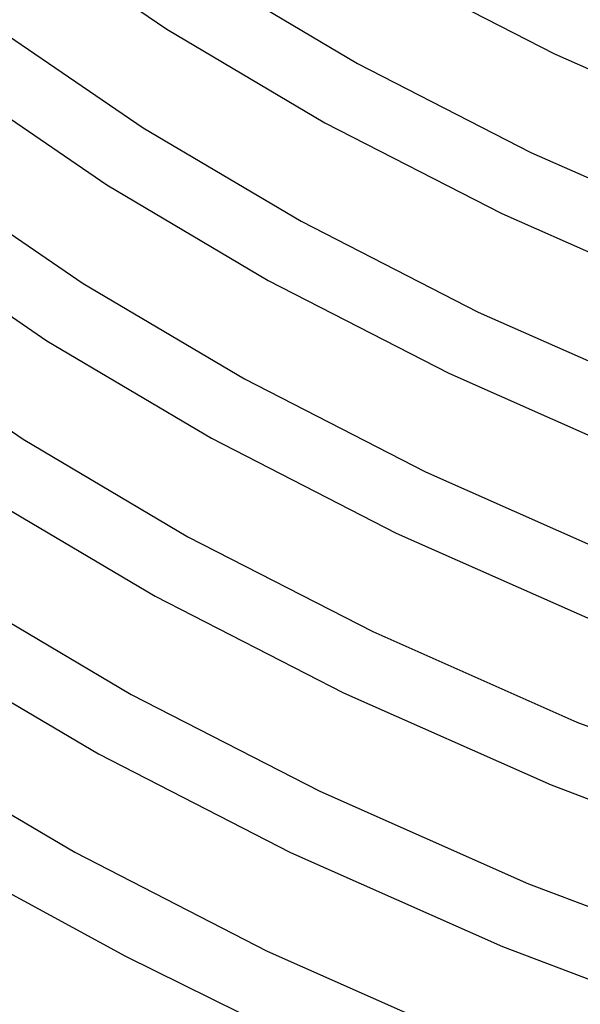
# Model space of a CAD drawing. Header units: millimetres. Extents: x -247 to 247, y -141 to 230.
# Tile 5 of 99: x -171 to -138, y -66 to -8. Entities that reach past the tile are written whole.
import ezdxf

# ---------------------------------------------------------------- set-up
doc = ezdxf.new("R2010")
doc.units = ezdxf.units.MM
doc.layers.add('THICK', color=7, linetype='Continuous')

msp = doc.modelspace()

# ---------------------------------------------------------------- linework, layer by layer
at = {"layer": 'THICK'}
for p, q in [((-171.162, -3.065), (-162.589, -8.923)), ((-149.938, -5.134), (-139.741, -10.372)), ((-160.443, -5.547), (-151.34, -10.937)), ((-172.352, -9.021), (-163.98, -14.733)), ((-162.589, -8.923), (-153.273, -14.439)), ((-139.741, -10.372), (-128.5, -15.358)), ((-151.34, -10.937), (-141.125, -16.183)), ((-174.871, -12.133), (-166.126, -18.108)), ((-153.273, -14.439), (-142.85, -19.792)), ((-163.98, -14.733), (-154.675, -20.242)), ((-141.125, -16.183), (-129.838, -21.191)), ((-176.086, -18.071), (-167.517, -23.918)), ((-166.126, -18.108), (-156.608, -23.744)), ((-154.675, -20.242), (-144.234, -25.604)), ((-142.85, -19.792), (-131.36, -24.89)), ((-178.578, -21.203), (-169.663, -27.294)), ((-156.608, -23.744), (-145.959, -29.213)), ((-167.517, -23.918), (-158.011, -29.547)), ((-144.234, -25.604), (-132.698, -30.722)), ((-179.821, -27.12), (-171.054, -33.103)), ((-169.663, -27.294), (-159.944, -33.049)), ((-158.011, -29.547), (-147.344, -35.025)), ((-145.959, -29.213), (-134.22, -34.421)), ((-159.944, -33.049), (-149.068, -38.634)), ((-171.054, -33.103), (-161.346, -38.852)), ((-147.344, -35.025), (-135.557, -40.254)), ((-173.2, -36.479), (-163.279, -42.353)), ((-161.346, -38.852), (-150.453, -44.446)), ((-149.068, -38.634), (-137.08, -43.953)), ((-174.591, -42.289), (-164.681, -48.156)), ((-163.279, -42.353), (-152.178, -48.055)), ((-150.453, -44.446), (-138.417, -49.785)), ((-176.737, -45.664), (-166.614, -51.658)), ((-164.681, -48.156), (-153.562, -53.866)), ((-152.178, -48.055), (-139.94, -53.484)), ((-138.417, -49.785), (-125.302, -54.778)), ((-178.128, -51.474), (-168.016, -57.461)), ((-166.614, -51.658), (-155.287, -57.476)), ((-153.562, -53.866), (-141.277, -59.316)), ((-139.94, -53.484), (-126.629, -58.551)), ((-168.016, -57.461), (-156.671, -63.287)), ((-155.287, -57.476), (-142.799, -63.015)), ((-172.975, -59.259), (-165.027, -63.596)), ((-141.277, -59.316), (-127.89, -64.413)), ((-156.671, -63.287), (-144.137, -68.848)), ((-142.799, -63.015), (-129.217, -68.186)), ((-165.027, -63.596), (-156.451, -67.815))]:
    msp.add_line(p, q, dxfattribs=at)

doc.saveas('drawing.dxf')
